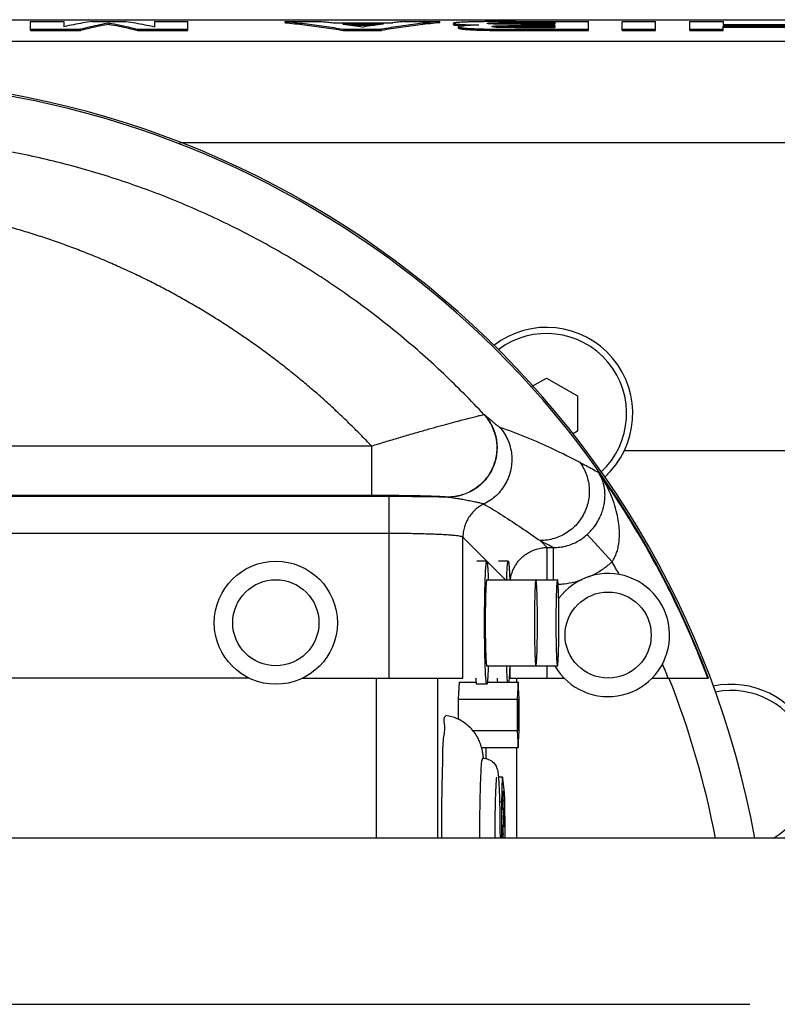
# Model space of a CAD drawing. Extents: x 0 to 594, y 0 to 420.
# Tile 53 of 57: x 332 to 342, y 324 to 337. Entities that reach past the tile are written whole.
import ezdxf

# ---------------------------------------------------------------- set-up
doc = ezdxf.new("R2010")
doc.units = 0
doc.header["$LTSCALE"] = 32.67
doc.linetypes.add('CENTER', pattern=[0.6, 0.375, -0.075, 0.075, -0.075])
doc.layers.get('0').update_dxf_attribs({"linetype": 'CONTINUOUS'})
doc.layers.add('DEFAULT_1', color=7, linetype='CENTER')
doc.layers.add('DRIV_DIM', color=7, linetype='CONTINUOUS')
doc.styles.get("Standard").update_dxf_attribs({"font": 'txt', "width": 0.8})
doc.dimstyles.new('DIMSTYLE_3', dxfattribs={"dimtxt": 3.8, "dimasz": 1.8, "dimexe": 0.18, "dimexo": 0.0625, "dimgap": 0.09, "dimtad": 1, "dimdec": 0, "dimlfac": 6, "dimtxsty": 'STANDARD', "dimblk": 'OPEN', "dimblk1": 'OPEN', "dimblk2": 'OPEN', "dimcen": 0.09, "dimazin": 3, "dimtfac": 1, "dimtdec": 0, "dimtofl": 0, "dimtmove": 0, "dimatfit": 3, "dimtolj": 1})

# ---------------------------------------------------------------- blocks, each defined once
blk = doc.blocks.new('_OPEN')
at = {"color": 0, "linetype": 'BYBLOCK'}
for p, q in [((0, 0), (-1, 0.342)), ((-1, -0.342), (0, 0)), ((-1, 0), (0, 0))]:
    blk.add_line(p, q, dxfattribs=at)
blk = doc.blocks.new('*D35')
at = {"layer": 'DRIV_DIM', "color": 2, "linetype": 'CONTINUOUS'}
for p, q in [((243.844, 325.456), (243.844, 372.132)), ((453.702, 330.79), (453.702, 372.132)), ((243.844, 370.132), (348.773, 370.132)), ((453.702, 370.132), (348.773, 370.132))]:
    blk.add_line(p, q, dxfattribs=at)
at = {"layer": 'DRIV_DIM', "color": 2, "linetype": 'CONTINUOUS', "xscale": 1.8, "yscale": 1.8, "zscale": 1.8, "rotation": 180}
blk.add_blockref('_OPEN', (243.844, 370.132), dxfattribs=at)
at = {"layer": 'DRIV_DIM', "color": 2, "linetype": 'CONTINUOUS', "xscale": 1.8, "yscale": 1.8, "zscale": 1.8}
blk.add_blockref('_OPEN', (453.702, 370.132), dxfattribs=at)

msp = doc.modelspace()

# ---------------------------------------------------------------- linework, layer by layer
at = {"color": 7, "linetype": 'CONTINUOUS'}
for p, q in [((319.2016, 337.28964), (433.36827, 337.28964)), ((433.36827, 337.28468), (319.2016, 337.28468)), ((331.71133, 337.14317), (331.71133, 337.26488)), ((331.71133, 337.26488), (332.16576, 337.26488)), ((332.16576, 337.26488), (332.16576, 337.19486)), ((332.55051, 337.26488), (333.00494, 337.26488)), ((332.77773, 337.22658), (332.77773, 337.24328)), ((333.38969, 337.26488), (333.38969, 337.19486)), ((333.38969, 337.26488), (333.84412, 337.26488)), ((333.84412, 337.14317), (333.84412, 337.26488)), ((335.16046, 337.24819), (335.16046, 337.26488)), ((335.16046, 337.26488), (335.6573, 337.26488)), ((335.8118, 337.24813), (336.61917, 337.24813)), ((335.94056, 337.23162), (336.4889, 337.23162)), ((336.0602, 337.21492), (336.37188, 337.21492)), ((336.77368, 337.26488), (337.25538, 337.26488)), ((337.25538, 337.24819), (337.25538, 337.26488)), ((337.43866, 337.22343), (337.43866, 337.24013)), ((338.28542, 337.26488), (339.26699, 337.26488)), ((338.34298, 337.25079), (338.81256, 337.25079)), ((338.34298, 337.2341), (338.81256, 337.2341)), ((338.34449, 337.2093), (338.81256, 337.2093)), ((338.35055, 337.22826), (338.81256, 337.22826)), ((338.81256, 337.25079), (338.81256, 337.22826)), ((338.81256, 337.2093), (338.81256, 337.18346)), ((339.26699, 337.14317), (339.26699, 337.26488)), ((339.72293, 337.14317), (339.72293, 337.26488)), ((339.72293, 337.26488), (340.17736, 337.26488)), ((340.17736, 337.14317), (340.17736, 337.26488)), ((340.63936, 337.14317), (340.63936, 337.26488)), ((340.63936, 337.26488), (341.09379, 337.26488)), ((341.09379, 337.26488), (341.09379, 337.22662)), ((341.09379, 337.22662), (341.95872, 337.22662)), ((341.09379, 337.14317), (341.09379, 337.20748)), ((341.09379, 337.20748), (341.95872, 337.20748)), ((331.71133, 337.15991), (332.38995, 337.15991)), ((331.71133, 337.14317), (332.38995, 337.14317)), ((332.38995, 337.14317), (332.38995, 337.15991)), ((333.16551, 337.14317), (333.16551, 337.15991)), ((333.16551, 337.15991), (333.84412, 337.15991)), ((333.16551, 337.14317), (333.84412, 337.14317)), ((335.95116, 337.14317), (335.95116, 337.15991)), ((335.95116, 337.15991), (336.46467, 337.15991)), ((335.95116, 337.14317), (336.46467, 337.14317)), ((336.46467, 337.14317), (336.46467, 337.15991)), ((337.50834, 337.17684), (337.50834, 337.19356)), ((338.24603, 337.15991), (339.26699, 337.15991)), ((338.24603, 337.14317), (339.26699, 337.14317)), ((338.27633, 337.18346), (338.81256, 337.18346)), ((338.34449, 337.19259), (338.81256, 337.19259)), ((339.72293, 337.15991), (340.17736, 337.15991)), ((339.72293, 337.14317), (340.17736, 337.14317)), ((340.63936, 337.15991), (341.09379, 337.15991)), ((340.63936, 337.14317), (341.09379, 337.14317)), ((341.09379, 337.19076), (341.95872, 337.19076)), ((338.50805, 332.32579), (338.7016, 332.43753)), ((338.7016, 332.43753), (339.11827, 332.19697)), ((339.11827, 332.19697), (339.11827, 331.71585)), ((339.11827, 331.71585), (339.05173, 331.67743)), ((337.8909, 329.95641), (337.75765, 329.95641)), ((338.18173, 329.95641), (338.04848, 329.95641)), ((337.8909, 329.70641), (338.84799, 329.70641)), ((337.8909, 328.53974), (338.84799, 328.53974)), ((334.67405, 328.37307), (322.53493, 328.37307)), ((335.39581, 328.37307), (337.56863, 328.37307)), ((337.51584, 328.31807), (337.50188, 328.08713)), ((337.51584, 328.31807), (337.75033, 328.31807)), ((337.8909, 328.28974), (337.75765, 328.28974)), ((337.89823, 328.31807), (338.31535, 328.31807)), ((338.19433, 328.37307), (338.94276, 328.37307)), ((338.31535, 328.31807), (338.30139, 328.08713)), ((338.32931, 328.08713), (338.31535, 328.31807)), ((340.12711, 328.37307), (340.89532, 328.37307)), ((337.50188, 328.08713), (337.50188, 327.81655)), ((337.50188, 328.08713), (338.30139, 328.08713)), ((338.30139, 328.08713), (338.30139, 327.66568)), ((338.32931, 327.66568), (338.32931, 328.08713)), ((337.69942, 327.66568), (338.30139, 327.66568)), ((338.30139, 327.66568), (338.31535, 327.43474)), ((338.31535, 327.43474), (338.32931, 327.66568)), ((337.82109, 327.43474), (338.31535, 327.43474)), ((338.10442, 327.03287), (338.04913, 327.03287)), ((338.10788, 327.01784), (338.10442, 327.03288)), ((338.12998, 326.82094), (338.10788, 327.01784)), ((338.09279, 326.69954), (338.09279, 326.20641)), ((338.13816, 326.20641), (338.13816, 326.50264)), ((443.36827, 326.20641), (326.7016, 326.20641))]:
    msp.add_line(p, q, dxfattribs=at)
at = {"color": 9, "linetype": 'CONTINUOUS'}
for p, q in [((337.51592, 337.21053), (337.51592, 337.22724)), ((337.94054, 337.23304), (337.94054, 337.24634)), ((338.01124, 337.18783), (338.01124, 337.20455)), ((338.0505, 337.23308), (338.0505, 337.24977)), ((338.12163, 337.19164), (338.12163, 337.20836)), ((338.34298, 337.2341), (338.34298, 337.25079)), ((338.34449, 337.19259), (338.34449, 337.2093)), ((337.68893, 337.15299), (337.68893, 337.16973)), ((338.24603, 337.14317), (338.24603, 337.15991)), ((319.2016, 336.99947), (433.36827, 336.99947)), ((333.72825, 335.62524), (433.36827, 335.62524)), ((337.85224, 331.94333), (337.85552, 331.94181)), ((320.89023, 331.51687), (336.33039, 331.51687)), ((336.33039, 331.51687), (336.33039, 330.85061)), ((339.75569, 331.45641), (383.19122, 331.45641)), ((320.89023, 330.85061), (336.33039, 330.85061)), ((336.56924, 330.83172), (320.90911, 330.83172)), ((336.56924, 328.37307), (336.56924, 330.83172)), ((337.36272, 330.82511), (337.36587, 330.82373)), ((336.56923, 330.33203), (320.90911, 330.33203)), ((337.56863, 328.37307), (337.56864, 330.28148)), ((338.1437, 329.70641), (337.56864, 330.28148)), ((339.58723, 329.9499), (339.24981, 330.31715)), ((338.70746, 330.14204), (338.61432, 330.23518)), ((338.70746, 329.70641), (338.70746, 330.14204)), ((338.70746, 330.14204), (338.79702, 330.14204)), ((338.79702, 329.70641), (338.79702, 330.14204)), ((338.20777, 328.37307), (338.20777, 328.53974)), ((338.70746, 328.37307), (338.70746, 328.53974)), ((336.39686, 326.20641), (336.39686, 328.37307)), ((337.22968, 326.20641), (337.22968, 328.37307)), ((338.29366, 328.37307), (338.29366, 328.31807)), ((337.87724, 327.43474), (337.87724, 327.28151)), ((338.29366, 327.43474), (338.29366, 326.20641)), ((338.09279, 326.69954), (338.0641, 326.69954))]:
    msp.add_line(p, q, dxfattribs=at)
at = {"color": 7, "linetype": 'CONTINUOUS'}
for centre, radius in [((335.03493, 329.12307), 0.83333), ((335.03493, 329.12307), 0.58333), ((339.53493, 328.95641), 0.58333)]:
    msp.add_circle(centre, radius, dxfattribs=at)
for centre, radius, start, end in [((329.2016, 323.95641), 12.52408, 10.351535, 91.655442), ((329.2016, 323.95641), 12.5, 20.691333, 91.655442), ((338.7016, 331.95641), 1.16667, 312.178867, 127.859692), ((338.7016, 331.95641), 1.08333, 312.808753, 127.159153), ((339.53493, 328.95641), 0.83333, 210.074086, 143.719476), ((329.2016, 323.95641), 12, 10.813324, 21.612916), ((341.2016, 327.12307), 1.16667, 308.11909, 102.170235), ((341.2016, 327.12307), 1.08333, 302.019992, 101.456889)]:
    msp.add_arc(centre, radius, start, end, dxfattribs=at)
at = {"color": 9, "linetype": 'CONTINUOUS'}
for radius, start, end in [(12.49066, 20.707515, 35.213186), (11.99097, 29.036275, 29.989013), (11.99097, 21.612838, 22.608482)]:
    msp.add_arc((329.2016, 323.95641), radius, start, end, dxfattribs=at)
at = {"color": 7, "linetype": 'CONTINUOUS'}
for points, knots in [([(332.55051, 337.26488), (332.50764, 337.25897), (332.42189, 337.24589), (332.29359, 337.22253), (332.20835, 337.2045), (332.16576, 337.19486)], [0, 0, 0, 0, 0.33190589, 0.66517094, 1, 1, 1, 1]), ([(332.77473, 337.24277), (332.7325, 337.23555), (332.64702, 337.21969), (332.5187, 337.19209), (332.43284, 337.17106), (332.38995, 337.15991)], [0, 0, 0, 0, 0.32648147, 0.66231996, 1, 1, 1, 1]), ([(332.77773, 337.22658), (332.73449, 337.21922), (332.64801, 337.20319), (332.52, 337.17565), (332.43542, 337.15496), (332.3938, 337.14417)], [0, 0, 0, 0, 0.33500354, 0.67164863, 1, 1, 1, 1]), ([(332.77773, 337.22658), (332.82097, 337.21922), (332.90744, 337.20319), (333.03545, 337.17565), (333.12004, 337.15496), (333.16165, 337.14417)], [0, 0, 0, 0, 0.33500355, 0.67164866, 1, 1, 1, 1]), ([(332.78072, 337.24277), (332.82296, 337.23555), (332.90843, 337.21969), (333.03675, 337.19209), (333.12262, 337.17106), (333.16551, 337.15991)], [0, 0, 0, 0, 0.32648143, 0.66231994, 1, 1, 1, 1]), ([(333.00494, 337.26488), (333.04782, 337.25897), (333.13357, 337.24589), (333.26187, 337.22253), (333.34711, 337.2045), (333.38969, 337.19486)], [0, 0, 0, 0, 0.33190589, 0.66517094, 1, 1, 1, 1]), ([(335.16046, 337.26488), (335.24853, 337.25677), (335.42465, 337.23815), (335.68831, 337.20314), (335.86361, 337.1751), (335.95116, 337.15991)], [0, 0, 0, 0, 0.33256692, 0.66585747, 1, 1, 1, 1]), ([(335.16046, 337.24819), (335.24853, 337.24007), (335.42465, 337.22145), (335.68744, 337.18654), (335.86187, 337.15865), (335.94856, 337.14362)], [0, 0, 0, 0, 0.333672, 0.66807076, 1, 1, 1, 1]), ([(335.6573, 337.26488), (335.68307, 337.26232), (335.73459, 337.25697), (335.78607, 337.25115), (335.8118, 337.24813)], [0, 0, 0, 0, 0.49983267, 1, 1, 1, 1]), ([(335.94285, 337.23132), (335.98835, 337.22532), (336.0801, 337.2125), (336.17164, 337.19824), (336.21776, 337.19068)], [0, 0, 0, 0, 0.49545201, 1, 1, 1, 1]), ([(336.48657, 337.23131), (336.44209, 337.22531), (336.35237, 337.21249), (336.26288, 337.19824), (336.21776, 337.19068)], [0, 0, 0, 0, 0.49523914, 1, 1, 1, 1]), ([(337.25538, 337.26488), (337.1673, 337.25677), (336.99118, 337.23815), (336.72752, 337.20314), (336.55222, 337.1751), (336.46467, 337.15991)], [0, 0, 0, 0, 0.33256692, 0.66585747, 1, 1, 1, 1]), ([(337.25538, 337.24819), (337.1673, 337.24007), (336.99118, 337.22145), (336.72839, 337.18654), (336.55396, 337.15865), (336.46727, 337.14362)], [0, 0, 0, 0, 0.333672, 0.66807076, 1, 1, 1, 1]), ([(336.77368, 337.26488), (336.74791, 337.26232), (336.69639, 337.25697), (336.64491, 337.25115), (336.61917, 337.24813)], [0, 0, 0, 0, 0.49983267, 1, 1, 1, 1]), ([(337.64316, 337.25868), (337.62607, 337.25814), (337.59378, 337.25699), (337.54827, 337.25503), (337.51049, 337.2525), (337.47851, 337.25053), (337.45922, 337.24622), (337.43866, 337.24606), (337.43866, 337.24013)], [0, 0, 0, 0, 0.24870694, 0.47080687, 0.65961911, 0.80834357, 0.91381716, 1, 1, 1, 1]), ([(337.43866, 337.22343), (337.43866, 337.21667), (337.46259, 337.21752), (337.48354, 337.21248), (337.50373, 337.21142), (337.51446, 337.21064)], [0, 0, 0, 0, 0.26259197, 0.58470712, 1, 1, 1, 1]), ([(337.45774, 337.23338), (337.46799, 337.23291), (337.48385, 337.2291), (337.50471, 337.22807), (337.51592, 337.22724)], [0, 0, 0, 0, 0.42398493, 1, 1, 1, 1]), ([(337.54857, 337.20452), (337.54129, 337.20361), (337.52897, 337.20181), (337.51668, 337.19923), (337.50834, 337.1957), (337.50834, 337.19356)], [0, 0, 0, 0, 0.5104788, 0.84892368, 1, 1, 1, 1]), ([(337.51592, 337.21053), (337.52486, 337.20987), (337.54374, 337.20868), (337.56329, 337.20769), (337.57389, 337.20721), (337.57454, 337.20718)], [0, 0, 0, 0, 0.45806054, 0.96674149, 1, 1, 1, 1]), ([(337.54294, 337.22549), (337.55297, 337.22492), (337.57362, 337.22388), (337.60522, 337.22257), (337.63798, 337.22142), (337.67184, 337.22039), (337.70731, 337.21944), (337.74539, 337.21855), (337.77175, 337.21801), (337.78554, 337.21774)], [0, 0, 0, 0, 0.12415838, 0.25551047, 0.39087451, 0.52930544, 0.67413509, 0.8294823, 1, 1, 1, 1]), ([(337.78554, 337.21774), (337.76978, 337.21726), (337.73859, 337.21622), (337.69299, 337.21443), (337.65022, 337.2124), (337.61172, 337.21016), (337.57821, 337.20764), (337.55797, 337.20569), (337.54857, 337.20452)], [0, 0, 0, 0, 0.1992472, 0.3944042, 0.57673587, 0.74022666, 0.88213253, 1, 1, 1, 1]), ([(338.28542, 337.26488), (338.25592, 337.26488), (338.19961, 337.26484), (338.11851, 337.26466), (338.04345, 337.26437), (337.97246, 337.26395), (337.9038, 337.26339), (337.83643, 337.26265), (337.77016, 337.26169), (337.70584, 337.26043), (337.66369, 337.25933), (337.64316, 337.25868)], [0, 0, 0, 0, 0.1377904, 0.26296564, 0.37881322, 0.48838372, 0.59449883, 0.69952809, 0.80307184, 0.90404784, 1, 1, 1, 1]), ([(337.89309, 337.24001), (337.89309, 337.24421), (337.90815, 337.2427), (337.91563, 337.24444), (337.92029, 337.24503)], [0, 0, 0, 0, 0.45404913, 1, 1, 1, 1]), ([(338.08864, 337.22917), (338.07474, 337.22929), (338.0482, 337.22962), (338.01051, 337.23043), (337.97717, 337.23153), (337.95649, 337.2325), (337.94696, 337.23304)], [0, 0, 0, 0, 0.29411176, 0.56170689, 0.79797612, 1, 1, 1, 1]), ([(337.96277, 337.19721), (337.96277, 337.20028), (337.97309, 337.20032), (337.97851, 337.20159), (337.98174, 337.20208)], [0, 0, 0, 0, 0.46840147, 1, 1, 1, 1]), ([(337.97392, 337.24786), (337.98625, 337.24833), (338.01177, 337.24911), (338.0373, 337.24959), (338.0505, 337.24977)], [0, 0, 0, 0, 0.48303948, 1, 1, 1, 1]), ([(337.98174, 337.20208), (337.9859, 337.20271), (337.99624, 337.20345), (338.00589, 337.20421), (338.01124, 337.20455)], [0, 0, 0, 0, 0.45684527, 1, 1, 1, 1]), ([(337.98254, 337.23148), (337.99213, 337.23181), (338.01478, 337.23247), (338.03743, 337.23289), (338.0505, 337.23308)], [0, 0, 0, 0, 0.42348364, 1, 1, 1, 1]), ([(338.01124, 337.20455), (338.02242, 337.20526), (338.04599, 337.20649), (338.08279, 337.20773), (338.1084, 337.2082), (338.12163, 337.20836)], [0, 0, 0, 0, 0.30422129, 0.64087356, 1, 1, 1, 1]), ([(338.0505, 337.24977), (338.06051, 337.24991), (338.08063, 337.25012), (338.11094, 337.25032), (338.14132, 337.25047), (338.17167, 337.25058), (338.20221, 337.25066), (338.23367, 337.25072), (338.26715, 337.25076), (338.30381, 337.25079), (338.32944, 337.25079), (338.34298, 337.25079)], [0, 0, 0, 0, 0.10274417, 0.20639717, 0.310826, 0.41438141, 0.51771545, 0.62401765, 0.73710685, 0.86115404, 1, 1, 1, 1]), ([(338.35055, 337.22826), (338.33811, 337.22826), (338.31322, 337.22827), (338.27589, 337.22832), (338.23855, 337.22839), (338.20117, 337.22851), (338.16372, 337.22867), (338.12621, 337.22888), (338.10117, 337.22907), (338.08864, 337.22917)], [0, 0, 0, 0, 0.14255371, 0.28503563, 0.42758141, 0.57027067, 0.71322045, 0.8564602, 1, 1, 1, 1]), ([(338.11, 337.23361), (338.12002, 337.23367), (338.13997, 337.23377), (338.16989, 337.23388), (338.20013, 337.23396), (338.23156, 337.23402), (338.26537, 337.23407), (338.30277, 337.23409), (338.32904, 337.2341), (338.34298, 337.2341)], [0, 0, 0, 0, 0.1290167, 0.25690602, 0.38521178, 0.51841091, 0.66170607, 0.82052234, 1, 1, 1, 1]), ([(338.12163, 337.20836), (338.13233, 337.20848), (338.15374, 337.20869), (338.18582, 337.20892), (338.21782, 337.20908), (338.24968, 337.20919), (338.28137, 337.20926), (338.30244, 337.20928), (338.31296, 337.20929)], [0, 0, 0, 0, 0.16783915, 0.33567001, 0.50307404, 0.66957832, 0.83510821, 1, 1, 1, 1]), ([(337.50834, 337.17684), (337.50834, 337.17107), (337.52688, 337.16893), (337.54498, 337.16448), (337.57324, 337.16144), (337.60637, 337.15823), (337.64595, 337.15543), (337.67403, 337.15378), (337.68893, 337.15299)], [0, 0, 0, 0, 0.09432992, 0.20384489, 0.35356497, 0.53918544, 0.75584203, 1, 1, 1, 1]), ([(337.52345, 337.1858), (337.53123, 337.18454), (337.54435, 337.18132), (337.5724, 337.17825), (337.6056, 337.17503), (337.6455, 337.17219), (337.67387, 337.17053), (337.68893, 337.16973)], [0, 0, 0, 0, 0.11842711, 0.28191394, 0.48684879, 0.7280693, 1, 1, 1, 1]), ([(337.68893, 337.16973), (337.7071, 337.16877), (337.74447, 337.16707), (337.80155, 337.1651), (337.86032, 337.16354), (337.91976, 337.16234), (337.97977, 337.16142), (338.04108, 337.16075), (338.10519, 337.16027), (338.17381, 337.15997), (338.22125, 337.15991), (338.24603, 337.15991)], [0, 0, 0, 0, 0.09794569, 0.20138903, 0.30746086, 0.41447568, 0.52146639, 0.63055648, 0.74457256, 0.86659569, 1, 1, 1, 1]), ([(337.68893, 337.15299), (337.70702, 337.15203), (337.74422, 337.15035), (337.80102, 337.14838), (337.85948, 337.14682), (337.91862, 337.14562), (337.97842, 337.1447), (338.03968, 337.14402), (338.10398, 337.14353), (338.1731, 337.14324), (338.22098, 337.14317), (338.24603, 337.14317)], [0, 0, 0, 0, 0.09752296, 0.20045074, 0.30595304, 0.41239635, 0.51891846, 0.62788609, 0.74222302, 0.86511222, 1, 1, 1, 1]), ([(337.9866, 337.1908), (337.98238, 337.19142), (337.97552, 337.19293), (337.96277, 337.19349), (337.96277, 337.19721)], [0, 0, 0, 0, 0.55235142, 1, 1, 1, 1]), ([(338.27633, 337.18346), (338.25959, 337.18346), (338.22661, 337.18352), (338.17854, 337.18383), (338.13385, 337.18438), (338.09388, 337.18517), (338.0594, 337.18621), (338.0303, 337.1874), (338.00702, 337.18894), (337.99232, 337.18996), (337.9866, 337.1908)], [0, 0, 0, 0, 0.17316675, 0.34135788, 0.49734841, 0.63578676, 0.75487971, 0.85474378, 0.93584392, 1, 1, 1, 1]), ([(338.0187, 337.18829), (338.02755, 337.1888), (338.04879, 337.18987), (338.0831, 337.19102), (338.10857, 337.19149), (338.12163, 337.19164)], [0, 0, 0, 0, 0.25800712, 0.61960719, 1, 1, 1, 1]), ([(338.15372, 337.19196), (338.16442, 337.19205), (338.18578, 337.1922), (338.21776, 337.19236), (338.23904, 337.19243), (338.24965, 337.19246)], [0, 0, 0, 0, 0.33457425, 0.66817659, 1, 1, 1, 1]), ([(338.28132, 337.19254), (338.29184, 337.19255), (338.3129, 337.19258), (338.33396, 337.19259), (338.34449, 337.19259)], [0, 0, 0, 0, 0.49982833, 1, 1, 1, 1]), ([(337.86182, 329.12307), (337.86182, 329.16261), (337.86201, 329.24087), (337.86288, 329.35626), (337.8643, 329.46691), (337.86625, 329.57055), (337.8687, 329.66514), (337.87149, 329.7485), (337.87491, 329.81971), (337.87782, 329.87517), (337.88272, 329.9192), (337.88382, 329.93967), (337.8894, 329.95641), (337.8909, 329.95641)], [0, 0, 0, 0, 0.14201364, 0.28113986, 0.41455027, 0.53953334, 0.65355006, 0.75428635, 0.83970175, 0.9080745, 0.95804713, 0.98869831, 1, 1, 1, 1]), ([(337.8909, 329.95641), (337.8924, 329.95641), (337.89798, 329.93967), (337.89908, 329.9192), (337.90398, 329.87517), (337.9069, 329.81971), (337.90971, 329.76112), (337.91116, 329.72188), (337.91169, 329.70641)], [0, 0, 0, 0, 0.03750465, 0.13922059, 0.30505477, 0.53194976, 0.81540078, 1, 1, 1, 1]), ([(338.16095, 329.70641), (338.16147, 329.72188), (338.16292, 329.76112), (338.16574, 329.81971), (338.16865, 329.87517), (338.17355, 329.9192), (338.17465, 329.93967), (338.18023, 329.95641), (338.18173, 329.95641)], [0, 0, 0, 0, 0.18459922, 0.46805024, 0.69494523, 0.86077941, 0.96249535, 1, 1, 1, 1]), ([(338.18173, 329.95641), (338.18323, 329.95641), (338.18881, 329.93967), (338.18991, 329.9192), (338.19481, 329.87517), (338.19772, 329.81971), (338.20054, 329.76112), (338.20199, 329.72188), (338.20251, 329.70641)], [0, 0, 0, 0, 0.03750465, 0.13922059, 0.30505477, 0.53194976, 0.81540078, 1, 1, 1, 1]), ([(337.8909, 329.70524), (337.89042, 329.70524), (337.88604, 329.70465), (337.88779, 329.68856), (337.8827, 329.6705), (337.88157, 329.63735), (337.87878, 329.59687), (337.87686, 329.5467), (337.87495, 329.48895), (337.8734, 329.42428), (337.87214, 329.35404), (337.87122, 329.27948), (337.87067, 329.20201), (337.87054, 329.14955), (337.87054, 329.12307)], [0, 0, 0, 0, 0.00237826, 0.02152556, 0.0585808, 0.11305458, 0.18398614, 0.27007736, 0.36973721, 0.4811173, 0.60214856, 0.73058088, 0.86402553, 1, 1, 1, 1]), ([(338.55716, 329.70524), (338.55668, 329.70524), (338.5523, 329.70465), (338.55405, 329.68856), (338.54896, 329.6705), (338.54783, 329.63735), (338.54504, 329.59687), (338.54313, 329.5467), (338.54121, 329.48895), (338.53966, 329.42428), (338.5384, 329.35404), (338.53748, 329.27948), (338.53693, 329.20201), (338.5368, 329.14955), (338.5368, 329.12307)], [0, 0, 0, 0, 0.00237826, 0.02152556, 0.0585808, 0.11305458, 0.18398614, 0.27007736, 0.36973721, 0.4811173, 0.60214856, 0.73058088, 0.86402553, 1, 1, 1, 1]), ([(338.57752, 329.12307), (338.57752, 329.14955), (338.5774, 329.20201), (338.57684, 329.27948), (338.57593, 329.35404), (338.57466, 329.42428), (338.57311, 329.48895), (338.5712, 329.5467), (338.56929, 329.59687), (338.56649, 329.63735), (338.56537, 329.6705), (338.56028, 329.68856), (338.56202, 329.70465), (338.55765, 329.70524), (338.55716, 329.70524)], [0, 0, 0, 0, 0.13597447, 0.26941912, 0.39785144, 0.5188827, 0.63026279, 0.72992264, 0.81601386, 0.88694542, 0.9414192, 0.97847444, 0.99762174, 1, 1, 1, 1]), ([(338.84799, 329.70524), (338.84751, 329.70524), (338.84313, 329.70465), (338.84488, 329.68856), (338.83979, 329.6705), (338.83866, 329.63735), (338.83587, 329.59687), (338.83395, 329.5467), (338.83204, 329.48895), (338.83049, 329.42428), (338.82923, 329.35404), (338.82831, 329.27948), (338.82776, 329.20201), (338.82763, 329.14955), (338.82763, 329.12307)], [0, 0, 0, 0, 0.00237826, 0.02152556, 0.0585808, 0.11305458, 0.18398614, 0.27007736, 0.36973721, 0.4811173, 0.60214856, 0.73058088, 0.86402553, 1, 1, 1, 1]), ([(338.86835, 329.12307), (338.86835, 329.14955), (338.86823, 329.20201), (338.86767, 329.27948), (338.86675, 329.35404), (338.86549, 329.42428), (338.86394, 329.48895), (338.86203, 329.5467), (338.86012, 329.59687), (338.85732, 329.63735), (338.8562, 329.6705), (338.8511, 329.68856), (338.85285, 329.70465), (338.84847, 329.70524), (338.84799, 329.70524)], [0, 0, 0, 0, 0.13597447, 0.26941912, 0.39785144, 0.5188827, 0.63026279, 0.72992264, 0.81601386, 0.88694542, 0.9414192, 0.97847444, 0.99762174, 1, 1, 1, 1]), ([(337.8909, 328.28974), (337.8894, 328.28974), (337.88382, 328.30648), (337.88272, 328.32695), (337.87782, 328.37098), (337.87491, 328.42644), (337.87149, 328.49765), (337.8687, 328.58101), (337.86625, 328.6756), (337.8643, 328.77924), (337.86288, 328.88989), (337.86201, 329.00528), (337.86182, 329.08354), (337.86182, 329.12307)], [0, 0, 0, 0, 0.01130169, 0.04195287, 0.0919255, 0.16029825, 0.24571365, 0.34644994, 0.46046666, 0.58544973, 0.71886014, 0.85798636, 1, 1, 1, 1]), ([(337.87054, 329.12307), (337.87054, 329.0966), (337.87067, 329.04414), (337.87122, 328.96667), (337.87214, 328.89211), (337.8734, 328.82187), (337.87495, 328.7572), (337.87686, 328.69945), (337.87878, 328.64928), (337.88157, 328.6088), (337.8827, 328.57565), (337.88779, 328.55759), (337.88604, 328.54149), (337.89042, 328.54091), (337.8909, 328.54091)], [0, 0, 0, 0, 0.13597447, 0.26941912, 0.39785144, 0.5188827, 0.63026279, 0.72992264, 0.81601386, 0.88694542, 0.9414192, 0.97847444, 0.99762174, 1, 1, 1, 1]), ([(338.5368, 329.12307), (338.5368, 329.0966), (338.53693, 329.04414), (338.53748, 328.96667), (338.5384, 328.89211), (338.53966, 328.82187), (338.54121, 328.7572), (338.54313, 328.69945), (338.54504, 328.64928), (338.54783, 328.6088), (338.54896, 328.57565), (338.55405, 328.55759), (338.5523, 328.54149), (338.55668, 328.54091), (338.55716, 328.54091)], [0, 0, 0, 0, 0.13597447, 0.26941912, 0.39785144, 0.5188827, 0.63026279, 0.72992264, 0.81601386, 0.88694542, 0.9414192, 0.97847444, 0.99762174, 1, 1, 1, 1]), ([(338.55716, 328.54091), (338.55765, 328.54091), (338.56202, 328.54149), (338.56028, 328.55759), (338.56537, 328.57565), (338.56649, 328.6088), (338.56929, 328.64928), (338.5712, 328.69945), (338.57311, 328.7572), (338.57466, 328.82187), (338.57593, 328.89211), (338.57684, 328.96667), (338.5774, 329.04414), (338.57752, 329.0966), (338.57752, 329.12307)], [0, 0, 0, 0, 0.00237826, 0.02152556, 0.0585808, 0.11305458, 0.18398614, 0.27007736, 0.36973721, 0.4811173, 0.60214856, 0.73058088, 0.86402553, 1, 1, 1, 1]), ([(338.82763, 329.12307), (338.82763, 329.0966), (338.82776, 329.04414), (338.82831, 328.96667), (338.82923, 328.89211), (338.83049, 328.82187), (338.83204, 328.7572), (338.83395, 328.69945), (338.83587, 328.64928), (338.83866, 328.6088), (338.83979, 328.57565), (338.84488, 328.55759), (338.84313, 328.54149), (338.84751, 328.54091), (338.84799, 328.54091)], [0, 0, 0, 0, 0.13597447, 0.26941912, 0.39785144, 0.5188827, 0.63026279, 0.72992264, 0.81601386, 0.88694542, 0.9414192, 0.97847444, 0.99762174, 1, 1, 1, 1]), ([(338.84799, 328.54091), (338.84847, 328.54091), (338.85285, 328.54149), (338.8511, 328.55759), (338.8562, 328.57565), (338.85732, 328.6088), (338.86012, 328.64928), (338.86203, 328.69945), (338.86394, 328.7572), (338.86549, 328.82187), (338.86675, 328.89211), (338.86767, 328.96667), (338.86823, 329.04414), (338.86835, 329.0966), (338.86835, 329.12307)], [0, 0, 0, 0, 0.00237826, 0.02152556, 0.0585808, 0.11305458, 0.18398614, 0.27007736, 0.36973721, 0.4811173, 0.60214856, 0.73058088, 0.86402553, 1, 1, 1, 1]), ([(337.91169, 328.53974), (337.91116, 328.52427), (337.90971, 328.48503), (337.9069, 328.42644), (337.90398, 328.37098), (337.89908, 328.32695), (337.89798, 328.30648), (337.8924, 328.28974), (337.8909, 328.28974)], [0, 0, 0, 0, 0.18459922, 0.46805024, 0.69494523, 0.86077941, 0.96249535, 1, 1, 1, 1]), ([(338.17398, 328.31804), (338.17382, 328.31985), (338.17278, 328.33383), (338.16865, 328.37098), (338.16574, 328.42644), (338.16292, 328.48503), (338.16147, 328.52427), (338.16095, 328.53974)], [0, 0, 0, 0, 0.02765463, 0.21498264, 0.47128559, 0.7914748, 1, 1, 1, 1]), ([(338.20251, 328.53974), (338.20199, 328.52427), (338.20054, 328.48503), (338.19786, 328.42935), (338.19582, 328.39026), (338.19455, 328.37392)], [0, 0, 0, 0, 0.2795409, 0.70877431, 1, 1, 1, 1]), ([(337.75765, 328.28974), (337.75615, 328.28974), (337.75057, 328.30648), (337.74947, 328.32695), (337.74651, 328.35355), (337.74511, 328.37041), (337.7449, 328.37306)], [0, 0, 0, 0, 0.11152724, 0.41399902, 0.90713861, 1, 1, 1, 1]), ([(338.04072, 328.31804), (338.04056, 328.31985), (338.03953, 328.33383), (338.03734, 328.35355), (338.03594, 328.37041), (338.03573, 328.37306)], [0, 0, 0, 0, 0.11050462, 0.85904498, 1, 1, 1, 1]), ([(338.19381, 328.36505), (338.19256, 328.35077), (338.19068, 328.33383), (338.18964, 328.31985), (338.18948, 328.31804)], [0, 0, 0, 0, 0.87136341, 1, 1, 1, 1]), ([(338.31695, 328.08763), (338.31515, 328.08708), (338.30717, 328.023), (338.30942, 327.96938), (338.30779, 327.90775), (338.30779, 327.87641)], [0, 0, 0, 0, 0.19747845, 0.55470458, 1, 1, 1, 1]), ([(338.32291, 327.87641), (338.32291, 327.90775), (338.32253, 327.96944), (338.32073, 328.02293), (338.3188, 328.08786), (338.31698, 328.08764), (338.31695, 328.08763)], [0, 0, 0, 0, 0.44343139, 0.79916217, 0.99701897, 1, 1, 1, 1]), ([(337.84699, 327.29093), (337.84541, 327.30604), (337.84148, 327.3392), (337.83256, 327.39276), (337.81737, 327.45379), (337.79379, 327.51851), (337.75945, 327.58643), (337.71348, 327.6536), (337.65595, 327.71592), (337.58207, 327.77578), (337.4783, 327.83419), (337.38957, 327.85956), (337.33758, 327.86707)], [0, 0, 0, 0, 0.05474723, 0.12028993, 0.19555302, 0.28106813, 0.36794012, 0.46913778, 0.57338572, 0.67242413, 0.81070194, 1, 1, 1, 1]), ([(338.30779, 327.87641), (338.30779, 327.84507), (338.30817, 327.78338), (338.30997, 327.72988), (338.3119, 327.66496), (338.31372, 327.66518), (338.31375, 327.66518)], [0, 0, 0, 0, 0.44343139, 0.79916217, 0.99701897, 1, 1, 1, 1]), ([(338.31375, 327.66518), (338.31555, 327.66573), (338.32354, 327.72982), (338.32129, 327.78343), (338.32291, 327.84507), (338.32291, 327.87641)], [0, 0, 0, 0, 0.19747845, 0.55470458, 1, 1, 1, 1]), ([(337.33751, 327.85507), (337.33491, 327.85509), (337.29727, 327.85173), (337.33377, 327.69827), (337.28969, 327.54264), (337.29447, 327.25262), (337.28106, 326.91945), (337.27819, 326.55981), (337.27673, 326.31769), (337.2765, 326.20641)], [0, 0, 0, 0, 0.00456598, 0.06588291, 0.18403767, 0.352394, 0.56123519, 0.79845778, 1, 1, 1, 1]), ([(337.79634, 326.20641), (337.79651, 326.27921), (337.79743, 326.44568), (337.80132, 326.69471), (337.80587, 326.92503), (337.81711, 327.12089), (337.81841, 327.20789), (337.83313, 327.28973), (337.83696, 327.28974)], [0, 0, 0, 0, 0.2013889, 0.46066134, 0.68336018, 0.85435836, 0.96212178, 1, 1, 1, 1]), ([(337.83696, 327.28974), (337.84184, 327.28974), (337.87606, 327.2885), (337.93781, 327.26999), (337.99903, 327.21585), (338.02853, 327.15859), (338.03975, 327.11339), (338.0452, 327.0755), (338.04938, 327.03294), (338.05331, 326.97799), (338.0572, 326.9052), (338.06103, 326.80956), (338.06466, 326.68617), (338.06782, 326.53044), (338.0698, 326.36689), (338.07043, 326.25482), (338.07058, 326.20641)], [0, 0, 0, 0, 0.01215018, 0.08512841, 0.15620478, 0.2105646, 0.24381838, 0.27244576, 0.30633199, 0.35088936, 0.41035509, 0.4888303, 0.59050373, 0.71942414, 0.87879684, 1, 1, 1, 1]), ([(338.00336, 326.20641), (338.00346, 326.24051), (338.00389, 326.32762), (338.00519, 326.45912), (338.00739, 326.59302), (338.00993, 326.70345), (338.01266, 326.79311), (338.01539, 326.86456), (338.01813, 326.92092), (338.02051, 326.96317), (338.0232, 326.99644), (338.02437, 327.0148), (338.02704, 327.03229), (338.02675, 327.03302), (338.0267, 327.03303)], [0, 0, 0, 0, 0.12348574, 0.31540236, 0.47612528, 0.60834498, 0.71541334, 0.80076156, 0.86760128, 0.91871974, 0.95646252, 0.98256382, 0.99802694, 1, 1, 1, 1]), ([(338.10439, 327.03284), (338.10284, 327.03397), (338.0984, 326.9972), (338.09752, 326.9642), (338.09434, 326.88556), (338.09321, 326.79879), (338.09279, 326.73309), (338.09279, 326.69954)], [0, 0, 0, 0, 0.05348733, 0.19640215, 0.41605135, 0.69863619, 1, 1, 1, 1]), ([(338.10675, 326.59141), (338.10353, 326.59141), (338.10733, 326.61088), (338.10179, 326.63015), (338.10321, 326.67181), (338.10194, 326.71641), (338.10321, 326.761), (338.10179, 326.80266), (338.10733, 326.82193), (338.10353, 326.84141), (338.10675, 326.84141)], [0, 0, 0, 0, 0.03858158, 0.14694712, 0.30895088, 0.5, 0.69104912, 0.85305288, 0.96141842, 1, 1, 1, 1]), ([(338.10675, 326.84141), (338.10997, 326.84141), (338.10617, 326.82193), (338.11171, 326.80266), (338.11029, 326.761), (338.11156, 326.71641), (338.11029, 326.67181), (338.11171, 326.63015), (338.10617, 326.61088), (338.10997, 326.59141), (338.10675, 326.59141)], [0, 0, 0, 0, 0.03858158, 0.14694712, 0.30895088, 0.5, 0.69104912, 0.85305288, 0.96141842, 1, 1, 1, 1]), ([(338.13816, 326.50264), (338.13816, 326.53033), (338.13793, 326.58442), (338.13689, 326.66107), (338.13527, 326.72793), (338.13314, 326.77995), (338.13127, 326.80942), (338.12998, 326.82094)], [0, 0, 0, 0, 0.26084011, 0.50953194, 0.72209074, 0.89077135, 1, 1, 1, 1]), ([(338.1242, 326.36141), (338.12098, 326.36141), (338.12478, 326.38088), (338.11924, 326.40015), (338.12066, 326.44181), (338.11939, 326.48641), (338.12066, 326.531), (338.11924, 326.57266), (338.12478, 326.59193), (338.12098, 326.61141), (338.1242, 326.61141)], [0, 0, 0, 0, 0.03858158, 0.14694712, 0.30895088, 0.5, 0.69104912, 0.85305288, 0.96141842, 1, 1, 1, 1]), ([(338.1242, 326.61141), (338.12742, 326.61141), (338.12362, 326.59193), (338.12916, 326.57266), (338.12774, 326.531), (338.12901, 326.48641), (338.12774, 326.44181), (338.12916, 326.40015), (338.12362, 326.38088), (338.12742, 326.36141), (338.1242, 326.36141)], [0, 0, 0, 0, 0.03858158, 0.14694712, 0.30895088, 0.5, 0.69104912, 0.85305288, 0.96141842, 1, 1, 1, 1]), ([(338.10267, 326.20641), (338.10269, 326.20825), (338.10288, 326.2267), (338.10194, 326.25974), (338.10321, 326.30434), (338.10179, 326.346), (338.10733, 326.36527), (338.10353, 326.38474), (338.10675, 326.38474)], [0, 0, 0, 0, 0.02962021, 0.29789377, 0.56616733, 0.79365502, 0.94582326, 1, 1, 1, 1]), ([(338.10675, 326.38474), (338.10997, 326.38474), (338.10617, 326.36527), (338.11171, 326.346), (338.11029, 326.30434), (338.11156, 326.25974), (338.11062, 326.2267), (338.11081, 326.20825), (338.11083, 326.20641)], [0, 0, 0, 0, 0.05417674, 0.20634498, 0.43383267, 0.70210623, 0.97037979, 1, 1, 1, 1])]:
    msp.add_open_spline(points, degree=3, knots=knots, dxfattribs=at)
for points in [[(332.77773, 337.24328), (332.77673, 337.24311), (332.77573, 337.24294), (332.77473, 337.24277)], [(332.77773, 337.24328), (332.77873, 337.24311), (332.77973, 337.24294), (332.78072, 337.24277)], [(335.94056, 337.23162), (335.94132, 337.23152), (335.94209, 337.23142), (335.94285, 337.23132)], [(336.4889, 337.23162), (336.48813, 337.23152), (336.48735, 337.23141), (336.48657, 337.23131)], [(337.43866, 337.24013), (337.43866, 337.23339), (337.44937, 337.23376), (337.45774, 337.23338)], [(337.51446, 337.21064), (337.51495, 337.21061), (337.51543, 337.21057), (337.51592, 337.21053)], [(337.51592, 337.22724), (337.52492, 337.22657), (337.53393, 337.226), (337.54294, 337.22549)], [(337.9076, 337.23617), (337.90132, 337.23606), (337.89309, 337.235), (337.89309, 337.24001)], [(337.92485, 337.2345), (337.91952, 337.23518), (337.91485, 337.2363), (337.9076, 337.23617)], [(337.92029, 337.24503), (337.92652, 337.24582), (337.93379, 337.24598), (337.94054, 337.24634)], [(337.94696, 337.23304), (337.93958, 337.23345), (337.93167, 337.23362), (337.92485, 337.2345)], [(337.94054, 337.24634), (337.94247, 337.24645), (337.94441, 337.24655), (337.94634, 337.24664)], [(337.94634, 337.24664), (337.95553, 337.24711), (337.96472, 337.24751), (337.97392, 337.24786)], [(338.0505, 337.23308), (338.06036, 337.23321), (338.07023, 337.23331), (338.08009, 337.2334)], [(338.08009, 337.2334), (338.09006, 337.23348), (338.10003, 337.23355), (338.11, 337.23361)], [(338.31296, 337.20929), (338.32347, 337.2093), (338.33398, 337.2093), (338.34449, 337.2093)], [(332.3938, 337.14417), (332.39252, 337.14384), (332.39123, 337.14351), (332.38995, 337.14317)], [(333.16165, 337.14417), (333.16294, 337.14384), (333.16422, 337.14351), (333.16551, 337.14317)], [(335.94856, 337.14362), (335.94943, 337.14347), (335.95029, 337.14332), (335.95116, 337.14317)], [(336.46727, 337.14362), (336.46641, 337.14347), (336.46554, 337.14332), (336.46467, 337.14317)], [(337.50834, 337.19356), (337.50834, 337.1879), (337.51674, 337.18689), (337.52345, 337.1858)], [(338.12163, 337.19164), (338.13232, 337.19177), (338.14302, 337.19187), (338.15372, 337.19196)], [(338.24965, 337.19246), (338.2602, 337.19249), (338.27076, 337.19252), (338.28132, 337.19254)], [(338.19455, 328.37392), (338.19432, 328.37098), (338.19407, 328.36802), (338.19381, 328.36505)], [(337.84715, 327.28938), (337.8471, 327.2899), (337.84705, 327.29042), (337.84699, 327.29093)]]:
    msp.add_open_spline(points, degree=3, dxfattribs=at)
at = {"color": 9, "linetype": 'CONTINUOUS'}
for points, knots in [([(337.85224, 331.94333), (337.6773, 332.13218), (337.31487, 332.49852), (336.73635, 333.01112), (336.12531, 333.48472), (335.48439, 333.91723), (334.81636, 334.30676), (334.12411, 334.65162), (333.41062, 334.95028), (332.67898, 335.20145), (331.93236, 335.40403), (331.17401, 335.55713), (330.40722, 335.66007), (329.6354, 335.71243), (329.11959, 335.71347), (328.86204, 335.70552)], [0, 0, 0, 0, 0.07686804, 0.15374987, 0.23064385, 0.30754883, 0.38446388, 0.46138822, 0.53832106, 0.61526138, 0.69220774, 0.76915803, 0.84610925, 0.92305792, 1, 1, 1, 1]), ([(336.33039, 331.51687), (336.28113, 331.5689), (336.18152, 331.67207), (336.02895, 331.82391), (335.87318, 331.97288), (335.71425, 332.1189), (335.55221, 332.26191), (335.38711, 332.40183), (335.219, 332.53861), (335.04794, 332.67215), (334.87399, 332.80241), (334.69719, 332.92931), (334.51761, 333.05279), (334.33532, 333.17278), (334.15036, 333.28921), (333.96281, 333.40203), (333.77273, 333.51116), (333.58019, 333.61655), (333.38526, 333.71812), (333.18801, 333.81584), (332.98851, 333.90962), (332.78684, 333.99941), (332.58307, 334.08516), (332.37727, 334.16681), (332.16954, 334.2443), (331.95995, 334.31757), (331.74858, 334.38658), (331.53553, 334.45127), (331.32087, 334.51158), (331.10469, 334.56748), (330.88709, 334.61891), (330.66816, 334.66583), (330.448, 334.70818), (330.22669, 334.74594), (330.00442, 334.77904), (329.78141, 334.80744), (329.55792, 334.83109), (329.33415, 334.84999), (329.1102, 334.86413), (328.9608, 334.87038), (328.88611, 334.87271)], [0, 0, 0, 0, 0.02566008, 0.05135409, 0.07708241, 0.10284538, 0.12864333, 0.15447659, 0.18034545, 0.20625022, 0.23219116, 0.25816854, 0.2841826, 0.31023356, 0.33632162, 0.36244698, 0.38860979, 0.41481021, 0.44104835, 0.4673243, 0.49363813, 0.51998989, 0.54637958, 0.5728072, 0.59927269, 0.62577597, 0.65231692, 0.67889541, 0.70551123, 0.73216417, 0.75885398, 0.78558036, 0.81234301, 0.83914161, 0.86597416, 0.89281826, 0.91964622, 0.94645207, 0.97323761, 1, 1, 1, 1]), ([(336.33039, 331.51687), (336.39238, 331.5362), (336.51572, 331.5742), (336.69874, 331.62919), (336.87623, 331.6812), (337.04485, 331.72943), (337.20168, 331.77326), (337.3443, 331.81225), (337.47082, 331.84614), (337.57993, 331.87481), (337.67081, 331.89829), (337.74298, 331.91659), (337.7962, 331.92996), (337.83053, 331.93821), (337.84706, 331.94232), (337.85224, 331.94333)], [0, 0, 0, 0, 0.12324616, 0.24493147, 0.36267594, 0.47426344, 0.57779098, 0.67172013, 0.7548616, 0.8263806, 0.88583091, 0.93298981, 0.96769539, 0.98996867, 1, 1, 1, 1]), ([(337.85224, 331.94333), (337.87389, 331.91975), (337.91383, 331.86936), (337.96218, 331.78596), (337.99803, 331.6964), (338.02061, 331.60257), (338.02947, 331.50642), (338.02441, 331.40995), (338.00554, 331.31518), (337.97325, 331.2241), (337.92823, 331.13858), (337.8714, 331.06044), (337.80396, 330.99128), (337.7273, 330.93256), (337.64304, 330.8855), (337.55292, 330.85108), (337.45885, 330.83003), (337.39473, 330.8252), (337.36272, 330.82511)], [0, 0, 0, 0, 0.06239589, 0.12482237, 0.18728239, 0.24977614, 0.31230098, 0.37485173, 0.43742102, 0.5, 0.56257898, 0.62514827, 0.68769902, 0.75022386, 0.81271761, 0.87517763, 0.93760411, 1, 1, 1, 1]), ([(337.85552, 331.94181), (337.87716, 331.91823), (337.91708, 331.86784), (337.9654, 331.78444), (338.00123, 331.69488), (338.02379, 331.60105), (338.03262, 331.5049), (338.02754, 331.40845), (338.00866, 331.3137), (337.97636, 331.22263), (337.93133, 331.13713), (337.8745, 331.059), (337.80706, 330.98986), (337.73041, 330.93115), (337.64616, 330.8841), (337.55605, 330.84969), (337.46198, 330.82865), (337.39787, 330.82382), (337.36587, 330.82373)], [0, 0, 0, 0, 0.06239596, 0.1248225, 0.18728256, 0.24977632, 0.31230116, 0.37485188, 0.43742114, 0.50000007, 0.56257899, 0.62514825, 0.68769895, 0.75022378, 0.81271752, 0.87517755, 0.93760406, 1, 1, 1, 1]), ([(337.85552, 331.94181), (337.86022, 331.93964), (337.87159, 331.93163), (337.89163, 331.91599), (337.91782, 331.89385), (337.94827, 331.86738), (337.97991, 331.8396), (338.00915, 331.81433), (338.03327, 331.79436), (338.05106, 331.78116), (338.06115, 331.77498), (338.06526, 331.77355)], [0, 0, 0, 0, 0.05763449, 0.1536609, 0.28382059, 0.43925173, 0.60316792, 0.75258985, 0.86983697, 0.95149998, 1, 1, 1, 1]), ([(338.06526, 331.77355), (338.08776, 331.74794), (338.12887, 331.69315), (338.17718, 331.60254), (338.21107, 331.50555), (338.22973, 331.40449), (338.23271, 331.30175), (338.21994, 331.19973), (338.19174, 331.10086), (338.14875, 331.00747), (338.09201, 330.92175), (338.02284, 330.84573), (337.94289, 330.78121), (337.88359, 330.74685), (337.85286, 330.73207)], [0, 0, 0, 0, 0.08325258, 0.16653409, 0.24984478, 0.33318214, 0.41654121, 0.49991494, 0.58329495, 0.66667225, 0.75003812, 0.83338489, 0.9167067, 1, 1, 1, 1]), ([(338.06526, 331.77355), (338.18614, 331.73163), (338.42925, 331.63966), (338.79145, 331.48065), (339.03073, 331.36079), (339.15044, 331.29701)], [0, 0, 0, 0, 0.32354917, 0.65696116, 1, 1, 1, 1]), ([(339.15044, 331.29701), (339.16971, 331.27077), (339.20443, 331.21535), (339.24373, 331.12555), (339.26948, 331.03089), (339.28111, 330.93345), (339.27837, 330.83533), (339.26131, 330.73863), (339.23032, 330.64543), (339.18605, 330.55776), (339.12947, 330.47749), (339.06178, 330.40636), (338.98444, 330.34589), (338.89913, 330.2974), (338.80768, 330.26192), (338.71208, 330.24022), (338.64687, 330.23526), (338.61432, 330.23518)], [0, 0, 0, 0, 0.06658349, 0.13319451, 0.1998347, 0.26650318, 0.33319664, 0.39990965, 0.4666351, 0.53336482, 0.60009028, 0.66680329, 0.73349676, 0.80016525, 0.86680545, 0.9334165, 1, 1, 1, 1]), ([(339.15044, 331.29701), (339.17884, 331.28189), (339.23572, 331.25145), (339.32111, 331.20538), (339.37808, 331.17437), (339.40662, 331.15878)], [0, 0, 0, 0, 0.33153668, 0.6648451, 1, 1, 1, 1]), ([(339.24981, 330.31715), (339.26292, 330.32916), (339.28908, 330.35485), (339.32669, 330.39744), (339.36329, 330.44586), (339.39815, 330.5008), (339.43004, 330.56262), (339.45743, 330.63139), (339.47859, 330.7069), (339.49157, 330.78892), (339.49407, 330.87706), (339.48324, 330.97071), (339.45578, 331.0671), (339.42512, 331.12902), (339.40662, 331.15878)], [0, 0, 0, 0, 0.05758063, 0.11862364, 0.18382634, 0.2539118, 0.32906254, 0.40875138, 0.49320646, 0.58245315, 0.67699874, 0.77786535, 0.88652719, 1, 1, 1, 1]), ([(339.58723, 329.9499), (339.59718, 329.96363), (339.61634, 329.99398), (339.6409, 330.04557), (339.66187, 330.10647), (339.6781, 330.17791), (339.68806, 330.26071), (339.69004, 330.35533), (339.68212, 330.46193), (339.66215, 330.58071), (339.62759, 330.71173), (339.57527, 330.85494), (339.50246, 331.00718), (339.44102, 331.10822), (339.40662, 331.15878)], [0, 0, 0, 0, 0.03952282, 0.08341313, 0.13288576, 0.18933918, 0.25385935, 0.3269208, 0.40958331, 0.50264311, 0.60725669, 0.72496154, 0.85748355, 1, 1, 1, 1]), ([(336.33039, 330.85061), (336.372, 330.85061), (336.45482, 330.85047), (336.57761, 330.84988), (336.69678, 330.8489), (336.81011, 330.84756), (336.91566, 330.84588), (337.01184, 330.84392), (337.09742, 330.84171), (337.17155, 330.83929), (337.23372, 330.83675), (337.28355, 330.83403), (337.3211, 330.8315), (337.34598, 330.82856), (337.35876, 330.82684), (337.36272, 330.82511)], [0, 0, 0, 0, 0.12082967, 0.24047009, 0.35654916, 0.46687474, 0.56955766, 0.66306638, 0.74621139, 0.81815225, 0.8784346, 0.92682854, 0.96316412, 0.98746834, 1, 1, 1, 1]), ([(337.36587, 330.82373), (337.32502, 330.82462), (337.24129, 330.82626), (337.1131, 330.82824), (336.98028, 330.8298), (336.84439, 330.83091), (336.70704, 330.83158), (336.61516, 330.83172), (336.56924, 330.83172)], [0, 0, 0, 0, 0.15384669, 0.31536861, 0.48275726, 0.65402748, 0.82710168, 1, 1, 1, 1]), ([(337.36587, 330.82373), (337.38002, 330.8228), (337.41226, 330.81941), (337.46621, 330.81171), (337.53088, 330.80102), (337.60321, 330.78805), (337.67697, 330.7741), (337.74356, 330.76059), (337.79631, 330.74938), (337.83064, 330.74009), (337.84807, 330.73529), (337.85286, 330.73207)], [0, 0, 0, 0, 0.0857125, 0.19584946, 0.32948007, 0.4819305, 0.64013756, 0.78315351, 0.89313252, 0.96509667, 1, 1, 1, 1]), ([(337.85286, 330.73207), (337.83177, 330.72196), (337.79094, 330.69875), (337.73521, 330.65574), (337.68604, 330.60535), (337.64439, 330.54858), (337.6111, 330.48655), (337.58681, 330.42048), (337.57201, 330.35168), (337.56866, 330.30486), (337.56863, 330.28148)], [0, 0, 0, 0, 0.12501044, 0.2500288, 0.37504958, 0.50006684, 0.62507489, 0.75006877, 0.87504462, 1, 1, 1, 1]), ([(337.85286, 330.73207), (337.93816, 330.68057), (338.10881, 330.57484), (338.36277, 330.40928), (338.53059, 330.29415), (338.61432, 330.23518)], [0, 0, 0, 0, 0.32870821, 0.662148, 1, 1, 1, 1]), ([(337.56864, 330.28148), (337.56657, 330.28457), (337.55508, 330.28863), (337.53404, 330.2939), (337.5003, 330.29899), (337.45585, 330.30411), (337.40049, 330.30895), (337.33529, 330.31348), (337.26092, 330.31762), (337.17824, 330.32133), (337.08807, 330.32455), (336.99146, 330.32725), (336.88968, 330.32938), (336.78432, 330.33091), (336.6771, 330.33183), (336.6052, 330.33203), (336.56923, 330.33203)], [0, 0, 0, 0, 0.01113141, 0.03330577, 0.06701229, 0.11198888, 0.16758366, 0.23300294, 0.3075042, 0.39029584, 0.48053622, 0.5773153, 0.67934199, 0.78496692, 0.89243918, 1, 1, 1, 1]), ([(338.79702, 330.14204), (338.82431, 330.14199), (338.87928, 330.14524), (338.96081, 330.16023), (339.04031, 330.18533), (339.11603, 330.22011), (339.18658, 330.26387), (339.22955, 330.29858), (339.24981, 330.31715)], [0, 0, 0, 0, 0.16488378, 0.33178329, 0.49962555, 0.66727308, 0.83396895, 1, 1, 1, 1]), ([(338.21198, 329.70647), (338.21228, 329.70878), (338.21584, 329.73465), (338.22652, 329.7835), (338.25156, 329.85048), (338.28588, 329.91324), (338.32876, 329.97048), (338.37933, 330.02106), (338.43658, 330.06394), (338.49934, 330.09825), (338.56632, 330.12329), (338.63616, 330.13856), (338.68372, 330.14201), (338.70746, 330.14204)], [0, 0, 0, 0, 0.00971181, 0.10872723, 0.20775707, 0.30679812, 0.40584629, 0.50489689, 0.60394506, 0.70298611, 0.80201595, 0.90103137, 1, 1, 1, 1]), ([(338.61432, 330.23518), (338.64546, 330.21946), (338.70642, 330.18853), (338.76726, 330.15736), (338.79702, 330.14204)], [0, 0, 0, 0, 0.51031931, 1, 1, 1, 1]), ([(339.2732, 329.74363), (339.30009, 329.75562), (339.36985, 329.78994), (339.47681, 329.85657), (339.55184, 329.91738), (339.58723, 329.9499)], [0, 0, 0, 0, 0.23402783, 0.61765991, 1, 1, 1, 1]), ([(338.85706, 329.64389), (338.88463, 329.6453), (338.96025, 329.65187), (339.06749, 329.67181), (339.14548, 329.69493), (339.17673, 329.70566)], [0, 0, 0, 0, 0.25349465, 0.6965582, 1, 1, 1, 1])]:
    msp.add_open_spline(points, degree=3, knots=knots, dxfattribs=at)
at = {"layer": 'DEFAULT_1', "color": 2, "linetype": 'CENTER'}
msp.add_line((329.2016, 323.95641), (348.6299, 323.95641), dxfattribs=at)

# ---------------------------------------------------------------- dimensions: what is measured, and where the dimension line sits
at = {"layer": 'DRIV_DIM', "color": 2, "linetype": 'CONTINUOUS'}
dim = msp.add_linear_dim(base=(243.84419, 370.13245), p1=(453.7016, 330.78974), p2=(243.84419, 325.45641), angle=180, text='(<>)', dimstyle='DIMSTYLE_3', dxfattribs=at)
dim.commit()
dim.dimension.update_dxf_attribs({"geometry": '*D35', "text_midpoint": (336.82653, 371.08245), "dimtype": 160})

doc.saveas('drawing.dxf')
